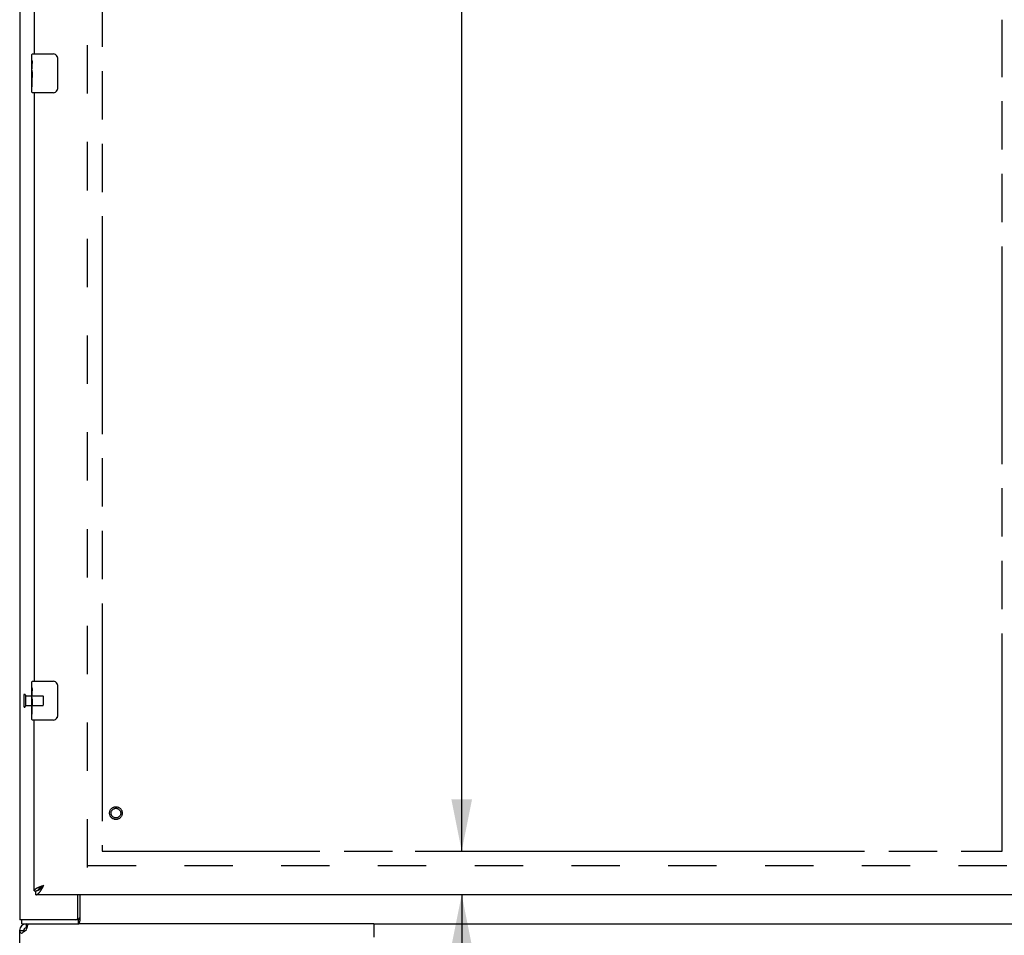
# Model space of a CAD drawing. Header units: inches. Extents: x 0 to 227, y 0 to 147.
# Tile 7 of 34: x 40 to 66, y 50 to 74. Entities that reach past the tile are written whole.
import ezdxf

# ---------------------------------------------------------------- set-up
doc = ezdxf.new("R2010")
doc.units = ezdxf.units.IN
doc.header["$LTSCALE"] = 12.466667
doc.header["$MEASUREMENT"] = 0
doc.linetypes.add('HIDDEN', pattern=[0.2, 0.1, -0.1])
doc.linetypes.add('PHANTOM', pattern=[0.8, 0.45, -0.05, 0.1, -0.05, 0.1, -0.05])
doc.layers.get('0').update_dxf_attribs({"linetype": 'CONTINUOUS'})
for name, color, linetype in [('02___PRT_ALL_AXES', 7, 'CONTINUOUS'), ('AVAILABLE_DOOR_SPACE', 7, 'CONTINUOUS'), ('DEFAULT_2', 8, 'HIDDEN'), ('DIMENSIONS', 7, 'CONTINUOUS')]:
    doc.layers.add(name, color=color, linetype=linetype)
doc.styles.get("Standard").update_dxf_attribs({"font": 'arial.ttf'})
doc.dimstyles.new('DIMSTYLE_1', dxfattribs={"dimtxt": 1, "dimasz": 1.333333, "dimexe": 0.09, "dimexo": 0.07, "dimgap": 0.0375, "dimtad": 0, "dimtih": 1, "dimtoh": 1, "dimzin": 4, "dimdsep": 46, "dimtxsty": 'Standard', "dimblk": '_FILLED', "dimblk1": '_FILLED', "dimblk2": '_FILLED', "dimcen": 0.09, "dimazin": 1, "dimtfac": 1, "dimtdec": 3, "dimtofl": 0, "dimtmove": 0, "dimatfit": 3, "dimldrblk": '_FILLED', "dimfxl": 0, "dimtolj": 1, "dimtzin": 4, "dimarcsym": 0})

# ---------------------------------------------------------------- blocks, each defined once
blk = doc.blocks.new('_FILLED')
at = {"color": 0, "linetype": 'ByBlock'}
blk.add_solid([(0, 0), (-1, 0.2), (-1, -0.2)], dxfattribs=at)
blk = doc.blocks.new('*D9')
at = {"layer": 'DIMENSIONS', "color": 2, "linetype": 'Continuous'}
for p, q in [((51.784, 52.179), (51.784, 54.845)), ((50.584, 52.179), (55.435, 52.179)), ((52.984, 51.054), (49.435, 51.054)), ((51.784, 51.054), (51.784, 48.662)), ((51.784, 48.662), (52.95, 48.662))]:
    blk.add_line(p, q, dxfattribs=at)
at = {"layer": 'DIMENSIONS', "color": 2, "linetype": 'Continuous', "xscale": 1.3333333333, "yscale": 1.3333333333, "zscale": 1.3333333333}
for p, rotation in [((51.784, 52.179), 270), ((51.784, 51.054), 90)]:
    blk.add_blockref('_FILLED', p, dxfattribs=dict(at, rotation=rotation))
at = {"layer": 'DIMENSIONS', "color": 2, "linetype": 'Continuous', "insert": (53.45, 49.162), "char_height": 1, "width": 2.71747, "attachment_point": 1, "line_spacing_factor": 0.9}
blk.add_mtext('1.13', dxfattribs=at)
blk = doc.blocks.new('*D14')
at = {"layer": 'DIMENSIONS', "color": 2, "linetype": 'Continuous'}
for p, q in [((52.984, 108.429), (50.64, 108.429)), ((51.784, 108.429), (51.784, 81.304)), ((51.784, 52.179), (51.784, 77.804)), ((50.584, 52.179), (53.672, 52.179))]:
    blk.add_line(p, q, dxfattribs=at)
at = {"layer": 'DIMENSIONS', "color": 2, "linetype": 'Continuous', "xscale": 1.3333333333, "yscale": 1.3333333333, "zscale": 1.3333333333}
for p, rotation in [((51.784, 108.429), 90), ((51.784, 52.179), 270)]:
    blk.add_blockref('_FILLED', p, dxfattribs=dict(at, rotation=rotation))
at = {"layer": 'DIMENSIONS', "color": 2, "linetype": 'Continuous', "insert": (51.784, 80.804), "char_height": 1, "width": 3.49442, "attachment_point": 2, "line_spacing_factor": 0.9}
blk.add_mtext('56.25\\Ptyp.', dxfattribs=at)
blk = doc.blocks.new('*D17')
at = {"layer": 'DIMENSIONS', "color": 2, "linetype": 'Continuous'}
for p, q in [((65.708, 85.711), (63.189, 85.711)), ((69.333, 85.711), (72, 85.711))]:
    blk.add_line(p, q, dxfattribs=at)
at = {"layer": 'DIMENSIONS', "color": 2, "linetype": 'Continuous', "xscale": 1.3333333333, "yscale": 1.3333333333, "zscale": 1.3333333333}
blk.add_blockref('_FILLED', (65.708, 85.711), dxfattribs=at)
at = {"layer": 'DIMENSIONS', "color": 2, "linetype": 'Continuous', "xscale": 1.3333333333, "yscale": 1.3333333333, "zscale": 1.3333333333, "rotation": 180}
blk.add_blockref('_FILLED', (69.333, 85.711), dxfattribs=at)
at = {"layer": 'DIMENSIONS', "color": 2, "linetype": 'Continuous', "insert": (62.689, 86.211), "char_height": 1, "width": 2.71747, "attachment_point": 3, "line_spacing_factor": 0.9}
blk.add_mtext('3.63', dxfattribs=at)

msp = doc.modelspace()

# ---------------------------------------------------------------- linework, layer by layer
at = {"color": 3, "linetype": 'Continuous'}
for p, q in [((40.396, 110.2), (40.396, 50.408)), ((40.771, 87.887), (40.771, 72.72)), ((40.771, 71.72), (40.771, 56.554)), ((40.771, 51.158), (40.771, 55.554)), ((40.912, 51.26), (40.923, 51.264)), ((40.923, 51.264), (40.934, 51.269)), ((40.934, 51.269), (40.946, 51.273)), ((40.946, 51.273), (40.958, 51.278)), ((40.958, 51.278), (40.969, 51.282)), ((40.969, 51.282), (40.981, 51.287)), ((40.981, 51.287), (40.999, 51.293)), ((40.988, 51.244), (40.994, 51.257)), ((40.994, 51.257), (41.001, 51.269)), ((40.999, 51.293), (41.017, 51.3)), ((41.001, 51.269), (41.017, 51.3)), ((69.291, 51.054), (40.813, 51.054)), ((41.895, 50.468), (41.895, 51.054)), ((41.903, 50.408), (40.396, 50.408)), ((49.519, 50.304), (41.919, 50.304)), ((49.519, 50.304), (49.519, 49.963)), ((40.396, 35.47), (40.396, 50.137)), ((40.461, 50.068), (40.445, 50.055)), ((40.479, 50.082), (40.461, 50.068)), ((40.541, 50.123), (40.519, 50.11)), ((40.562, 50.137), (40.541, 50.123)), ((40.562, 50.137), (40.57, 50.163)), ((40.57, 50.163), (40.578, 50.188))]:
    msp.add_line(p, q, dxfattribs=at)
at = {"color": 7, "linetype": 'Continuous'}
for p, q in [((40.711, 72.56), (40.711, 72.705)), ((40.726, 72.72), (41.266, 72.72)), ((41.366, 72.62), (41.366, 71.82)), ((40.711, 72.302), (40.711, 72.335)), ((40.711, 72.105), (40.711, 72.136)), ((40.711, 71.735), (40.711, 71.874)), ((41.266, 71.72), (40.726, 71.72)), ((40.711, 56.393), (40.711, 56.539)), ((40.726, 56.554), (41.266, 56.554)), ((41.366, 56.454), (41.366, 55.654)), ((40.711, 56.135), (40.711, 56.169)), ((40.711, 55.938), (40.711, 55.969)), ((40.711, 55.569), (40.711, 55.708)), ((41.266, 55.554), (40.726, 55.554)), ((40.973, 51.271), (40.981, 51.276)), ((40.978, 51.257), (40.984, 51.264)), ((40.981, 51.276), (40.989, 51.282)), ((40.984, 51.264), (40.991, 51.271)), ((40.989, 51.282), (40.997, 51.287)), ((40.991, 51.271), (41.001, 51.282)), ((40.997, 51.287), (41.009, 51.295)), ((41.001, 51.282), (41.017, 51.3)), ((41.009, 51.295), (41.017, 51.3)), ((40.771, 51.158), (40.813, 51.158)), ((40.813, 51.054), (40.813, 51.158)), ((40.875, 51.173), (40.878, 51.175)), ((41.948, 51.054), (41.948, 50.4)), ((40.448, 50.304), (40.448, 50.408)), ((40.448, 50.304), (41.919, 50.304)), ((40.562, 50.304), (40.562, 50.2)), ((41.903, 50.408), (41.903, 50.304)), ((49.519, 50.304), (92.273, 50.304)), ((40.396, 50.137), (40.5, 50.137)), ((40.581, 50.2), (40.562, 50.2))]:
    msp.add_line(p, q, dxfattribs=at)
for points in [[(41.359, 72.656), (41.361, 72.651), (41.363, 72.645), (41.364, 72.639), (41.365, 72.633), (41.366, 72.626), (41.366, 72.62)], [(41.366, 71.82), (41.366, 71.814), (41.365, 71.808), (41.364, 71.802), (41.363, 71.796), (41.361, 71.79), (41.359, 71.784)], [(41.359, 56.49), (41.361, 56.484), (41.363, 56.478), (41.364, 56.472), (41.365, 56.466), (41.366, 56.46), (41.366, 56.454)], [(41.366, 55.654), (41.366, 55.647), (41.365, 55.641), (41.364, 55.635), (41.363, 55.629), (41.361, 55.623), (41.359, 55.617)], [(40.878, 51.175), (40.878, 51.176), (40.879, 51.179), (40.88, 51.181), (40.881, 51.184), (40.882, 51.187), (40.884, 51.189), (40.885, 51.192), (40.887, 51.194), (40.888, 51.197), (40.89, 51.2), (40.892, 51.202), (40.894, 51.205), (40.896, 51.208), (40.898, 51.21), (40.901, 51.213), (40.903, 51.216), (40.906, 51.218), (40.908, 51.221), (40.911, 51.223), (40.914, 51.226), (40.917, 51.229), (40.92, 51.231), (40.923, 51.234), (40.926, 51.237), (40.929, 51.239), (40.932, 51.242), (40.936, 51.245), (40.939, 51.247), (40.943, 51.25), (40.946, 51.253), (40.95, 51.255), (40.954, 51.258), (40.957, 51.26), (40.961, 51.263), (40.965, 51.266), (40.969, 51.268), (40.973, 51.271)], [(40.878, 51.175), (40.879, 51.175), (40.882, 51.177), (40.886, 51.179), (40.889, 51.181), (40.892, 51.183), (40.895, 51.185), (40.899, 51.187), (40.902, 51.19), (40.905, 51.192), (40.909, 51.194), (40.912, 51.197), (40.915, 51.199), (40.919, 51.202), (40.922, 51.204), (40.925, 51.207), (40.928, 51.21), (40.932, 51.213), (40.935, 51.216), (40.938, 51.219), (40.942, 51.222), (40.945, 51.225), (40.948, 51.228), (40.951, 51.231), (40.955, 51.234), (40.958, 51.237), (40.961, 51.241), (40.965, 51.244), (40.968, 51.247), (40.971, 51.251), (40.978, 51.257)], [(40.813, 51.158), (40.816, 51.158), (40.82, 51.158), (40.823, 51.158), (40.826, 51.158), (40.829, 51.159), (40.833, 51.159), (40.836, 51.16), (40.839, 51.16), (40.843, 51.161), (40.846, 51.162), (40.849, 51.163), (40.853, 51.164), (40.856, 51.165), (40.859, 51.166), (40.862, 51.168), (40.866, 51.169), (40.869, 51.171), (40.872, 51.172), (40.875, 51.173)], [(41.937, 50.364), (41.934, 50.354), (41.933, 50.349), (41.932, 50.344), (41.931, 50.339), (41.929, 50.334), (41.928, 50.329), (41.926, 50.325), (41.925, 50.321), (41.923, 50.318), (41.921, 50.315), (41.919, 50.312), (41.917, 50.309), (41.915, 50.307), (41.912, 50.306), (41.91, 50.305), (41.907, 50.304), (41.905, 50.304), (41.903, 50.304)], [(41.948, 50.4), (41.947, 50.398), (41.946, 50.395), (41.944, 50.392), (41.943, 50.388), (41.942, 50.384), (41.94, 50.379), (41.939, 50.374), (41.938, 50.37), (41.937, 50.364)], [(40.504, 50.099), (40.502, 50.11), (40.5, 50.123), (40.5, 50.137)]]:
    msp.add_lwpolyline(points, dxfattribs=at)
at = {"color": 3, "linetype": 'Continuous'}
for points in [[(40.871, 51.242), (40.876, 51.244), (40.881, 51.247), (40.886, 51.249), (40.891, 51.251), (40.896, 51.253), (40.901, 51.255), (40.907, 51.258), (40.912, 51.26)], [(40.771, 51.158), (40.771, 51.16), (40.771, 51.162), (40.772, 51.164), (40.772, 51.166), (40.773, 51.169), (40.774, 51.171), (40.775, 51.173), (40.776, 51.175), (40.777, 51.178), (40.778, 51.18), (40.78, 51.182), (40.782, 51.184), (40.783, 51.186), (40.785, 51.189), (40.787, 51.191), (40.79, 51.193), (40.792, 51.195), (40.795, 51.198), (40.797, 51.2), (40.8, 51.202), (40.803, 51.204), (40.806, 51.207), (40.809, 51.209), (40.812, 51.211), (40.816, 51.213), (40.819, 51.215), (40.823, 51.218), (40.827, 51.22), (40.831, 51.222), (40.835, 51.224), (40.839, 51.227), (40.843, 51.229), (40.847, 51.231), (40.852, 51.233), (40.856, 51.235), (40.861, 51.238), (40.866, 51.24), (40.871, 51.242)], [(40.813, 51.054), (40.816, 51.054), (40.82, 51.054), (40.823, 51.054), (40.826, 51.055), (40.829, 51.055), (40.833, 51.056), (40.836, 51.057), (40.839, 51.059), (40.843, 51.06), (40.846, 51.061), (40.849, 51.063), (40.853, 51.065), (40.856, 51.067), (40.859, 51.069), (40.862, 51.071), (40.866, 51.073), (40.869, 51.076), (40.872, 51.079), (40.876, 51.082), (40.879, 51.084), (40.882, 51.088), (40.886, 51.091), (40.889, 51.094), (40.892, 51.098), (40.895, 51.101), (40.899, 51.105), (40.902, 51.109), (40.905, 51.113), (40.909, 51.117), (40.912, 51.121), (40.915, 51.126), (40.919, 51.13), (40.922, 51.135), (40.925, 51.139), (40.928, 51.144), (40.932, 51.149), (40.935, 51.154)], [(40.935, 51.154), (40.938, 51.159), (40.942, 51.164), (40.945, 51.17), (40.948, 51.175), (40.951, 51.18), (40.955, 51.186), (40.958, 51.191), (40.961, 51.197), (40.965, 51.203), (40.968, 51.209), (40.971, 51.214), (40.975, 51.22), (40.978, 51.226), (40.981, 51.232), (40.988, 51.244)], [(40.578, 50.188), (40.585, 50.213), (40.593, 50.235), (40.601, 50.255)], [(40.601, 50.255), (40.608, 50.272), (40.616, 50.285)], [(40.616, 50.285), (40.623, 50.295), (40.631, 50.301), (40.639, 50.304)], [(41.921, 50.432), (41.919, 50.426), (41.918, 50.424), (41.917, 50.421), (41.916, 50.418), (41.914, 50.416), (41.913, 50.414), (41.912, 50.412), (41.91, 50.411), (41.909, 50.409), (41.907, 50.409), (41.906, 50.408), (41.904, 50.408), (41.903, 50.408)], [(41.948, 50.463), (41.946, 50.463), (41.944, 50.462), (41.942, 50.462), (41.94, 50.46), (41.938, 50.459), (41.936, 50.457), (41.934, 50.455), (41.932, 50.453), (41.93, 50.451), (41.929, 50.449), (41.928, 50.446), (41.926, 50.444), (41.925, 50.441), (41.924, 50.438), (41.922, 50.435), (41.921, 50.432)], [(40.445, 50.055), (40.43, 50.068), (40.418, 50.082), (40.409, 50.096), (40.402, 50.11), (40.397, 50.123), (40.396, 50.137)], [(40.519, 50.11), (40.499, 50.096), (40.479, 50.082)]]:
    msp.add_lwpolyline(points, dxfattribs=at)
at = {"color": 7, "linetype": 'Continuous'}
for centre, radius, start, end in [((40.726, 72.705), 0.015, 90, 180), ((41.266, 72.62), 0.1, 21.1999, 90), ((40.726, 71.735), 0.015, 180, 270), ((41.266, 71.82), 0.1, 270, 338.7946), ((40.726, 56.539), 0.015, 90, 180), ((41.266, 56.454), 0.1, 21.1999, 90), ((40.726, 55.569), 0.015, 180, 270), ((41.266, 55.654), 0.1, 270, 338.7946), ((40.562, 50.137), 0.0625, 90, 180)]:
    msp.add_arc(centre, radius, start, end, dxfattribs=at)
at = {"color": 3, "linetype": 'Continuous'}
for centre, radius, start, end in [((40.562, 50.137), 0.167, 90, 180), ((41.835, 50.468), 0.06, 270, 360)]:
    msp.add_arc(centre, radius, start, end, dxfattribs=at)
at = {"layer": '02___PRT_ALL_AXES', "color": 7, "linetype": 'Continuous'}
for p, q in [((40.711, 72.56), (40.711, 72.705)), ((40.711, 72.302), (40.711, 72.559)), ((40.717, 72.503), (40.711, 72.503)), ((40.711, 72.335), (40.718, 72.335)), ((40.718, 72.335), (40.718, 72.472)), ((40.711, 71.735), (40.711, 72.299)), ((40.713, 72.273), (40.711, 72.273)), ((40.711, 72.141), (40.717, 72.141)), ((40.711, 72.105), (40.718, 72.105)), ((40.712, 72.275), (40.714, 72.253)), ((40.718, 71.874), (40.718, 72.105)), ((40.711, 72.042), (40.718, 72.042)), ((40.711, 71.874), (40.718, 71.874)), ((40.711, 56.393), (40.711, 56.539)), ((40.711, 56.135), (40.711, 56.392)), ((40.717, 56.336), (40.711, 56.336)), ((40.711, 56.169), (40.718, 56.169)), ((40.711, 55.569), (40.711, 56.132)), ((40.713, 56.106), (40.711, 56.106)), ((40.712, 56.108), (40.714, 56.086)), ((40.718, 56.169), (40.718, 56.305)), ((40.711, 55.974), (40.717, 55.974)), ((40.711, 55.938), (40.718, 55.938)), ((40.711, 55.875), (40.718, 55.875)), ((40.718, 55.708), (40.718, 55.938)), ((40.711, 55.708), (40.718, 55.708))]:
    msp.add_line(p, q, dxfattribs=at)
at = {"layer": '02___PRT_ALL_AXES', "color": 8, "linetype": 'HIDDEN'}
for p, q in [((40.543, 56.178), (40.543, 55.93)), ((40.543, 56.178), (40.99, 56.178)), ((40.543, 55.93), (40.99, 55.93))]:
    msp.add_line(p, q, dxfattribs=at)
at = {"layer": '02___PRT_ALL_AXES', "color": 7, "linetype": 'Continuous'}
for points in [[(40.711, 72.56), (40.711, 72.556), (40.711, 72.551), (40.712, 72.546), (40.714, 72.533)], [(40.711, 72.302), (40.711, 72.294), (40.712, 72.285), (40.712, 72.275)], [(40.714, 72.533), (40.715, 72.525), (40.715, 72.517), (40.716, 72.508)], [(40.716, 72.508), (40.717, 72.499), (40.717, 72.49), (40.718, 72.481), (40.718, 72.472)], [(40.714, 72.253), (40.715, 72.241), (40.716, 72.229), (40.717, 72.216), (40.717, 72.204), (40.718, 72.191), (40.718, 72.178), (40.718, 72.165), (40.717, 72.153), (40.717, 72.14), (40.716, 72.128), (40.715, 72.116)], [(40.711, 56.393), (40.711, 56.389), (40.711, 56.385), (40.712, 56.379), (40.714, 56.366)], [(40.714, 56.366), (40.715, 56.358), (40.715, 56.35), (40.716, 56.342)], [(40.716, 56.342), (40.717, 56.333), (40.717, 56.324), (40.718, 56.314), (40.718, 56.305)], [(40.711, 56.135), (40.711, 56.127), (40.712, 56.118), (40.712, 56.108)], [(40.714, 56.086), (40.715, 56.074), (40.716, 56.062), (40.717, 56.05), (40.717, 56.037), (40.718, 56.024), (40.718, 56.012), (40.718, 55.999), (40.717, 55.986), (40.717, 55.973), (40.716, 55.961), (40.715, 55.949)]]:
    msp.add_lwpolyline(points, dxfattribs=at)
at = {"layer": '02___PRT_ALL_AXES', "color": 8, "linetype": 'HIDDEN'}
msp.add_circle((42.875, 53.158), 0.124, dxfattribs=at)
at = {"layer": '02___PRT_ALL_AXES', "color": 7, "linetype": 'Continuous'}
for centre in [(40.974, 72.136), (40.974, 55.969)]:
    msp.add_ellipse(centre, major_axis=(0.263, 0), ratio=0.432808, start_param=-3.141593, end_param=-2.961605, dxfattribs=at)
at = {"layer": 'AVAILABLE_DOOR_SPACE', "color": 4, "linetype": 'PHANTOM'}
for p, q in [((42.521, 108.429), (42.521, 52.179)), ((65.708, 52.179), (65.708, 73.603)), ((42.521, 52.179), (53.552, 52.179)), ((53.552, 52.181), (56.552, 52.181)), ((53.552, 52.179), (53.552, 52.181)), ((56.552, 52.181), (56.552, 52.179)), ((56.552, 52.179), (65.708, 52.179))]:
    msp.add_line(p, q, dxfattribs=at)
at = {"layer": 'DEFAULT_2', "color": 8, "linetype": 'HIDDEN'}
for p, q in [((42.146, 51.752), (42.146, 108.856)), ((40.5, 56.196), (40.5, 55.912)), ((40.543, 56.196), (40.543, 55.912)), ((41, 56.168), (41, 55.94)), ((42.146, 51.804), (68.625, 51.804))]:
    msp.add_line(p, q, dxfattribs=at)
for radius in [0.164, 0.124]:
    msp.add_circle((42.875, 53.158), radius, dxfattribs=at)
for centre, radius, start, end in [((40.521, 56.196), 0.0215, 0, 180), ((40.99, 56.168), 0.01, 0, 90), ((40.521, 55.912), 0.0215, 180, 360), ((40.99, 55.94), 0.01, 270, 360)]:
    msp.add_arc(centre, radius, start, end, dxfattribs=at)

# ---------------------------------------------------------------- dimensions: what is measured, and where the dimension line sits
at = {"layer": 'DIMENSIONS', "color": 2, "linetype": 'Continuous'}
dim = msp.add_linear_dim(base=(51.784, 52.179), p1=(53.054, 108.429), p2=(53.742, 52.179), angle=270, text='<>\\Ptyp.', dimstyle='DIMSTYLE_1', dxfattribs=at)
dim.commit()
dim.dimension.update_dxf_attribs({"geometry": '*D14', "text_midpoint": (51.784, 79.554), "dimtype": 160})
dim = msp.add_linear_dim(base=(69.33345519, 85.711234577), p1=(65.70845519, 81.1785248), p2=(69.33345519, 51.1775248), dimstyle='DIMSTYLE_1', dxfattribs=at)
dim.commit()
dim.dimension.update_dxf_attribs({"geometry": '*D17', "text_midpoint": (61.329260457, 85.705658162), "dimtype": 160})
dim = msp.add_linear_dim(base=(51.783793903, 51.0535248), p1=(55.504659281, 52.1785248), p2=(49.364659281, 51.0535248), angle=270, dimstyle='DIMSTYLE_1', dxfattribs=at)
dim.commit()
dim.dimension.update_dxf_attribs({"geometry": '*D9', "text_midpoint": (54.852506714, 48.65690918), "dimtype": 160})

doc.saveas('drawing.dxf')
